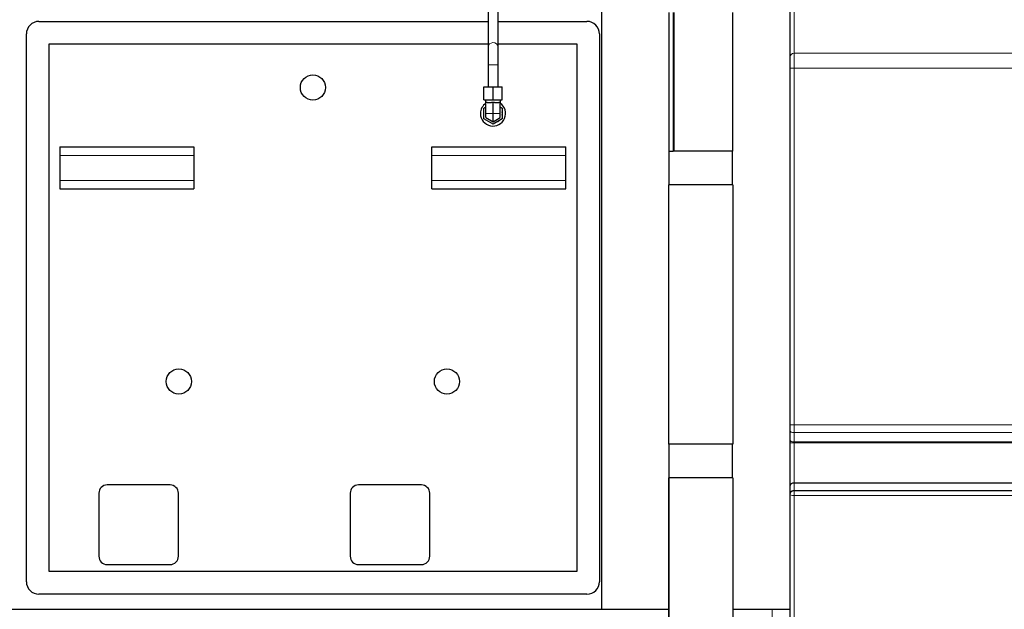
# Model space of a CAD drawing. Header units: inches. Extents: x 0 to 23760, y -13 to 16800.
# Tile 91 of 256: x 1651 to 2826, y 12963 to 13667. Entities that reach past the tile are written whole.
import ezdxf

# ---------------------------------------------------------------- set-up
doc = ezdxf.new("R2010")
doc.units = ezdxf.units.IN
doc.layers.add('1', color=7, linetype='Continuous', true_color=0xffffff)
doc.layers.add('254', color=7, linetype='Continuous', true_color=0xffffff)
doc.styles.add('latin_extended', font='simplex.shx')
doc.dimstyles.get("Standard").update_dxf_attribs({"dimtxt": 0.18, "dimasz": 0.18, "dimexe": 0.18, "dimexo": 0.0625, "dimgap": 0.09, "dimtad": 0, "dimtih": 1, "dimtoh": 1, "dimdec": 4, "dimzin": 0, "dimdsep": 46, "dimtxsty": 'Standard', "dimcen": 0.09, "dimadec": 0, "dimazin": 0, "dimtfac": 1, "dimtdec": 4, "dimtofl": 0, "dimtmove": 0, "dimatfit": 3, "dimfxl": 1, "dimtolj": 1, "dimtzin": 0, "dimarcsym": 0})

# ---------------------------------------------------------------- blocks, each defined once
blk = doc.blocks.new('_U5')
at = {"layer": '254', "color": 3, "linetype": 'Continuous', "lineweight": 13, "transparency": 16777216}
for p, q in [((8914, 13844.8), (8914, 9822.4)), ((1028, 13489.8), (1028, 9822.4)), ((1168, 9862.4), (8774, 9862.4))]:
    blk.add_line(p, q, dxfattribs=at)
at = {"layer": '254', "color": 3, "transparency": 16777216}
for points in [[(1168, 9885.7), (1168, 9839.1), (1028, 9862.4)], [(8774, 9839.1), (8774, 9885.7), (8914, 9862.4)]]:
    blk.add_solid(points, dxfattribs=at)
at = {"layer": 'Defpoints', "color": 0, "transparency": 16777216}
for p in [(8914, 13884.8), (1028, 13529.8), (8914, 9862.4)]:
    blk.add_point(p, dxfattribs=at)
at = {"layer": '254', "color": 2, "lineweight": 13, "transparency": 16777216, "insert": (4727.7, 10072.4), "char_height": 140, "attachment_point": 1, "style": 'latin_extended'}
blk.add_mtext('\\A1;7886', dxfattribs=at)

msp = doc.modelspace()

# ---------------------------------------------------------------- linework, layer by layer
at = {"layer": '1', "color": 2, "linetype": 'Continuous', "lineweight": 25}
for p, q in [((2570.501, 13622.259), (2570.501, 13817.111)), ((2346.001, 12962.802), (2346.001, 13788.802)), ((2210.001, 13695.632), (2210.001, 13634.275)), ((2222.001, 13634.275), (2222.001, 13695.632)), ((2425.951, 13675.55), (2425.951, 13509.802)), ((2431.007, 13675.55), (2431.007, 13509.802)), ((2432.049, 13509.802), (2432.049, 13675.55)), ((2502.051, 13509.802), (2502.051, 13675.55)), ((1674.001, 13664.802), (2209.995, 13664.802)), ((2221.992, 13664.802), (2328.001, 13664.802)), ((1659.001, 12995.802), (1659.001, 13649.802)), ((2343.001, 13649.802), (2343.001, 12995.802)), ((1686.001, 13637.802), (2209.994, 13637.802)), ((1686.001, 13007.802), (1686.001, 13637.802)), ((2221.993, 13637.802), (2316.001, 13637.802)), ((2316.001, 13637.802), (2316.001, 13007.802)), ((2210.001, 13613.03), (2210.001, 13586.802)), ((2222.001, 13586.802), (2222.001, 13613.03)), ((2570.501, 13183.054), (2570.501, 13608.957)), ((2205.001, 13586.802), (2216.001, 13586.802)), ((2205.001, 13571.302), (2205.001, 13586.802)), ((2216.001, 13586.802), (2227.001, 13586.802)), ((2216.001, 13571.302), (2216.001, 13586.802)), ((2227.001, 13571.302), (2227.001, 13586.802)), ((2205.001, 13571.302), (2216.001, 13571.302)), ((2205.001, 13561.152), (2207.501, 13562.596)), ((2207.001, 13571.302), (2207.001, 13567.802)), ((2207.501, 13567.802), (2207.001, 13567.802)), ((2209.189, 13567.802), (2207.501, 13567.802)), ((2207.501, 13554.802), (2207.501, 13567.802)), ((2209.189, 13567.802), (2214.313, 13567.802)), ((2216.001, 13567.802), (2214.313, 13567.802)), ((2216.001, 13571.302), (2227.001, 13571.302)), ((2217.689, 13567.802), (2216.001, 13567.802)), ((2216.001, 13554.802), (2216.001, 13567.802)), ((2217.689, 13567.802), (2222.813, 13567.802)), ((2224.501, 13567.802), (2222.813, 13567.802)), ((2225.001, 13567.802), (2224.501, 13567.802)), ((2224.501, 13554.802), (2224.501, 13567.802)), ((2224.501, 13562.596), (2227.001, 13561.152)), ((2225.001, 13567.802), (2225.001, 13571.302)), ((2205.001, 13548.451), (2205.001, 13561.152)), ((2207.501, 13549.894), (2207.501, 13554.802)), ((2216.001, 13544.987), (2216.001, 13554.802)), ((2224.501, 13549.894), (2224.501, 13554.802)), ((2227.001, 13561.152), (2227.001, 13548.451)), ((2216.001, 13542.1), (2205.001, 13548.451)), ((2207.501, 13549.894), (2216.001, 13544.987)), ((2216.001, 13544.987), (2224.501, 13549.894)), ((2227.001, 13548.451), (2216.001, 13542.1)), ((1699.001, 13514.802), (1859.001, 13514.802)), ((1699.001, 13514.802), (1699.001, 13504.802)), ((1699.001, 13504.802), (1699.001, 13474.802)), ((1859.001, 13514.802), (1859.001, 13504.802)), ((1859.001, 13504.802), (1859.001, 13474.802)), ((2143.001, 13504.802), (2143.001, 13514.802)), ((2143.001, 13514.802), (2303.001, 13514.802)), ((2143.001, 13474.802), (2143.001, 13504.802)), ((2303.001, 13504.802), (2303.001, 13514.802)), ((2303.001, 13474.802), (2303.001, 13504.802)), ((2425.951, 13509.802), (2431.007, 13509.802)), ((2426.001, 13509.802), (2426.001, 13469.802)), ((2431.007, 13509.802), (2431.05, 13509.802)), ((2432.092, 13509.802), (2431.05, 13509.802)), ((2451.717, 13509.802), (2432.049, 13509.802)), ((2502.051, 13509.802), (2451.717, 13509.802)), ((2502.001, 13469.802), (2502.001, 13509.802)), ((1699.001, 13474.802), (1699.001, 13464.802)), ((1859.001, 13474.802), (1859.001, 13464.802)), ((2143.001, 13464.802), (2143.001, 13474.802)), ((2303.001, 13464.802), (2303.001, 13474.802)), ((2464.001, 13469.802), (2425.964, 13469.802)), ((2425.964, 13159.802), (2425.964, 13469.802)), ((2502.038, 13469.802), (2464.001, 13469.802)), ((2502.038, 13469.802), (2502.038, 13159.802)), ((1699.001, 13464.802), (1859.001, 13464.802)), ((2143.001, 13464.802), (2303.001, 13464.802)), ((2570.501, 13164.887), (2570.501, 13176.129)), ((2464.001, 13159.802), (2425.964, 13159.802)), ((2426.001, 13159.802), (2426.001, 13119.802)), ((2502.038, 13159.802), (2464.001, 13159.802)), ((2502.001, 13119.802), (2502.001, 13159.802)), ((2570.501, 13110.566), (2570.501, 13161.653)), ((2425.959, 13119.802), (2425.97, 13119.802)), ((2425.959, 13119.802), (2425.959, 12935.139)), ((2425.97, 12935.139), (2425.97, 13119.802)), ((2464.001, 13119.802), (2425.97, 13119.802)), ((2502.043, 13119.802), (2464.001, 13119.802)), ((2502.043, 13119.802), (2502.043, 12935.139)), ((1830.501, 13111.302), (1755.501, 13111.302)), ((2130.501, 13111.302), (2055.501, 13111.302)), ((2570.501, 13101.101), (2570.501, 13110.566)), ((2936.001, 13113.6), (2575.501, 13113.6)), ((2936.001, 13104.327), (2575.501, 13104.327)), ((1745.501, 13101.302), (1745.501, 13026.302)), ((1840.501, 13026.302), (1840.501, 13101.302)), ((2045.501, 13101.302), (2045.501, 13026.302)), ((2140.501, 13026.302), (2140.501, 13101.302)), ((2570.501, 12802.894), (2570.501, 13100.124)), ((1755.501, 13016.302), (1830.501, 13016.302)), ((2055.501, 13016.302), (2130.501, 13016.302)), ((2316.001, 13007.802), (1686.001, 13007.802)), ((2328.001, 12980.802), (1674.001, 12980.802)), ((1634.001, 12962.802), (2346.001, 12962.802)), ((2346.001, 12962.802), (2425.959, 12962.802)), ((2502.044, 12962.802), (2570.5, 12962.802))]:
    msp.add_line(p, q, dxfattribs=at)
at = {"layer": '1', "color": 110, "linetype": 'Continuous', "lineweight": 13}
for p, q in [((2575.501, 13820.567), (2575.501, 13626.694)), ((2936.001, 13626.694), (2575.501, 13626.694)), ((2222.001, 13613.03), (2210.001, 13613.03)), ((2575.501, 13608.957), (2570.501, 13608.957)), ((2575.501, 13608.957), (2575.501, 13183.054)), ((2936.001, 13608.957), (2575.501, 13608.957)), ((2207.501, 13554.802), (2216.001, 13554.802)), ((2216.001, 13554.802), (2224.501, 13554.802)), ((1699.001, 13504.802), (1859.001, 13504.802)), ((2143.001, 13504.802), (2303.001, 13504.802)), ((1699.001, 13474.802), (1859.001, 13474.802)), ((2143.001, 13474.802), (2303.001, 13474.802)), ((2575.501, 13183.054), (2570.501, 13183.054)), ((2936.001, 13183.054), (2575.501, 13183.054)), ((2575.501, 13173.82), (2575.501, 13162.578)), ((2936.001, 13173.82), (2575.501, 13173.82)), ((2575.501, 13161.653), (2570.501, 13161.653)), ((2936.001, 13162.578), (2575.501, 13162.578)), ((2575.501, 13161.653), (2575.501, 13113.6)), ((2936.001, 13161.653), (2575.501, 13161.653)), ((2575.501, 13113.6), (2575.501, 13104.327)), ((2575.501, 13098.686), (2575.501, 12799.796)), ((2936.001, 13098.686), (2575.501, 13098.686)), ((2549.342, 12962.802), (2549.342, 12952.802))]:
    msp.add_line(p, q, dxfattribs=at)
at = {"layer": '1', "color": 2, "linetype": 'Continuous', "lineweight": 25}
for centre in [(2001.001, 13585.802), (1841.001, 13234.802), (2161.001, 13234.802)]:
    msp.add_circle(centre, 15, dxfattribs=at)
for centre, radius, start, end in [((1674.001, 13649.802), 15, 90, 180), ((2328.001, 13649.802), 15, 0, 90), ((2216.001, 13554.802), 15, 124.515, 180), ((2216.001, 13554.802), 15, 180, 55.479375), ((2216.175, 13554.802), 10.999, 349.829669, 10.170331), ((2216.175, 13554.802), 10.999, 292.841994, 307.158006), ((1755.501, 13101.302), 10, 90, 180), ((1830.501, 13101.302), 10, 0, 90), ((2055.501, 13101.302), 10, 90, 180), ((2130.501, 13101.302), 10, 0, 90), ((1755.501, 13026.302), 10, 180, 270), ((1830.501, 13026.302), 10, 270, 0), ((2055.501, 13026.302), 10, 180, 270), ((2130.501, 13026.302), 10, 270, 0), ((1674.001, 12995.802), 15, 180, 270), ((2328.001, 12995.802), 15, 270, 0)]:
    msp.add_arc(centre, radius, start, end, dxfattribs=at)
at = {"layer": '1', "color": 110, "linetype": 'Continuous', "lineweight": 13}
for centre, major_axis, ratio, start_param, end_param in [((2216.001, 13634.275), (6, 0), 0.84982774, 0.00991567, 3.1492503), ((2575.501, 13622.259), (5, 0), 0.88701083, 1.57079633, 3.14159265), ((2575.501, 13176.129), (5, 0), 0.46174861, 3.14159265, 4.71238898), ((2575.501, 13164.887), (5, 0), 0.46174861, 3.14159265, 4.71238898), ((2575.501, 13100.124), (5, 0), 0.28755689, 3.14159265, 4.71238898)]:
    msp.add_ellipse(centre, major_axis=major_axis, ratio=ratio, start_param=start_param, end_param=end_param, dxfattribs=at)
at = {"layer": '1', "color": 2, "linetype": 'Continuous', "lineweight": 25}
msp.add_ellipse((2575.501, 13110.566), major_axis=(-5, 0), ratio=0.60681526, start_param=4.71238898, end_param=6.28318531, dxfattribs=at)
for points, knots in [([(2210.001, 13634.239), (2210.001, 13633.093), (2210.001, 13630.448), (2210.001, 13625.301), (2210.001, 13619.345), (2210.001, 13615.186), (2210.001, 13613.03)], [0, 0, 0, 0, 0.2500727, 0.50000111, 0.74992895, 1, 1, 1, 1]), ([(2222.001, 13613.03), (2222.001, 13615.193), (2222.001, 13619.366), (2222.001, 13625.342), (2222.001, 13630.508), (2222.001, 13633.162), (2222.001, 13634.312)], [0, 0, 0, 0, 0.24999674, 0.5000011, 0.7500049, 1, 1, 1, 1]), ([(2570.501, 13608.957), (2570.501, 13609.301), (2570.501, 13609.643), (2570.501, 13610.322), (2570.501, 13610.998), (2570.501, 13612), (2570.501, 13612.661), (2570.501, 13613.153), (2570.501, 13613.399), (2570.501, 13613.643), (2570.501, 13613.806), (2570.501, 13613.887), (2570.501, 13614.292), (2570.501, 13614.61), (2570.501, 13615.235), (2570.501, 13615.849), (2570.501, 13616.736), (2570.501, 13617.305), (2570.501, 13617.723), (2570.501, 13617.93), (2570.501, 13618.134), (2570.501, 13618.269), (2570.501, 13618.336), (2570.501, 13618.67), (2570.501, 13619.185), (2570.501, 13619.907), (2570.501, 13620.577), (2570.501, 13620.989), (2570.501, 13621.285), (2570.501, 13621.43), (2570.501, 13621.57), (2570.501, 13621.662), (2570.501, 13621.707), (2570.501, 13621.931), (2570.501, 13622.1), (2570.501, 13622.259)], [0, 0, 0, 0, 0.0625, 0.0625, 0.125, 0.1875, 0.25, 0.25, 0.28125, 0.296875, 0.296875, 0.3125, 0.3125, 0.375, 0.375, 0.4375, 0.5, 0.5625, 0.5625, 0.59375, 0.609375, 0.609375, 0.625, 0.625, 0.6875, 0.75, 0.8125, 0.875, 0.875, 0.90625, 0.921875, 0.921875, 0.9375, 0.9375, 1, 1, 1, 1]), ([(2570.501, 13176.129), (2570.501, 13176.397), (2570.501, 13176.939), (2570.501, 13177.491), (2570.501, 13178.328), (2570.501, 13178.897), (2570.501, 13179.767), (2570.501, 13180.06), (2570.501, 13180.503), (2570.501, 13180.651), (2570.501, 13180.875), (2570.501, 13180.95), (2570.501, 13181.099), (2570.501, 13181.174), (2570.501, 13181.848), (2570.501, 13182.45), (2570.501, 13183.054)], [0, 0, 0, 0, 0.125, 0.25, 0.25, 0.5, 0.5, 0.625, 0.625, 0.6875, 0.6875, 0.71875, 0.71875, 0.75, 0.75, 1, 1, 1, 1]), ([(2570.501, 13161.653), (2570.501, 13161.935), (2570.501, 13162.214), (2570.501, 13162.767), (2570.501, 13163.041), (2570.501, 13163.447), (2570.501, 13163.582), (2570.501, 13163.783), (2570.501, 13163.85), (2570.501, 13163.983), (2570.501, 13164.05), (2570.501, 13164.379), (2570.501, 13164.636), (2570.501, 13164.887)], [0, 0, 0, 0, 0.25, 0.25, 0.5, 0.5, 0.625, 0.625, 0.6875, 0.6875, 0.75, 0.75, 1, 1, 1, 1]), ([(2575.501, 13104.327), (2575.324, 13104.327), (2575.149, 13104.321), (2574.803, 13104.296), (2574.631, 13104.277), (2574.291, 13104.227), (2574.123, 13104.196), (2573.79, 13104.122), (2573.628, 13104.08), (2573.314, 13103.984), (2573.162, 13103.932), (2572.866, 13103.816), (2572.723, 13103.754), (2572.446, 13103.619), (2572.314, 13103.548), (2572.064, 13103.399), (2571.946, 13103.322), (2571.722, 13103.161), (2571.616, 13103.077), (2571.492, 13102.969), (2571.468, 13102.947), (2571.42, 13102.903), (2571.35, 13102.838), (2571.284, 13102.771), (2571.158, 13102.637), (2571.081, 13102.547), (2570.942, 13102.364), (2570.88, 13102.272), (2570.811, 13102.156), (2570.798, 13102.132), (2570.772, 13102.086), (2570.759, 13102.063), (2570.723, 13101.993), (2570.701, 13101.946), (2570.64, 13101.808), (2570.606, 13101.716), (2570.553, 13101.536), (2570.534, 13101.447), (2570.514, 13101.315), (2570.507, 13101.25), (2570.502, 13101.175), (2570.502, 13101.143), (2570.501, 13101.122), (2570.501, 13101.111), (2570.501, 13101.101)], [0, 0, 0, 0, 0.0625, 0.0625, 0.125, 0.125, 0.1875, 0.1875, 0.25, 0.25, 0.3125, 0.3125, 0.375, 0.375, 0.4375, 0.4375, 0.5, 0.5, 0.5625, 0.5625, 0.578125, 0.578125, 0.59375, 0.625, 0.625, 0.6875, 0.6875, 0.75, 0.75, 0.765625, 0.765625, 0.78125, 0.78125, 0.8125, 0.8125, 0.875, 0.875, 0.9375, 0.9375, 0.96875, 0.984375, 0.9921875, 0.9921875, 1, 1, 1, 1]), ([(2570.501, 13100.124), (2570.501, 13100.283), (2570.501, 13100.445), (2570.501, 13100.77), (2570.501, 13100.935), (2570.501, 13101.101)], [0, 0, 0, 0, 0.5, 0.5, 1, 1, 1, 1])]:
    msp.add_open_spline(points, degree=3, knots=knots, dxfattribs=at)
at = {"layer": '1', "color": 110, "linetype": 'Continuous', "lineweight": 13}
for points, knots in [([(2575.501, 13626.694), (2575.501, 13626.483), (2575.501, 13626.257), (2575.501, 13625.958), (2575.501, 13625.898), (2575.501, 13625.775), (2575.501, 13625.589), (2575.501, 13625.396), (2575.501, 13625.001), (2575.501, 13624.451), (2575.501, 13623.558), (2575.501, 13622.916), (2575.501, 13622.252), (2575.501, 13621.908), (2575.501, 13621.463), (2575.501, 13621.374), (2575.501, 13621.193), (2575.501, 13620.922), (2575.501, 13620.646), (2575.501, 13620.088), (2575.501, 13619.329), (2575.501, 13618.146), (2575.501, 13617.328), (2575.501, 13616.495), (2575.501, 13616.071), (2575.501, 13615.585), (2575.501, 13615.531), (2575.501, 13615.422), (2575.501, 13615.26), (2575.501, 13614.88), (2575.501, 13614.552), (2575.501, 13613.896), (2575.501, 13613.015), (2575.501, 13611.679), (2575.501, 13610.778), (2575.501, 13609.871), (2575.501, 13609.415), (2575.501, 13608.957)], [0, 0, 0, 0, 0.0625, 0.0625, 0.078125, 0.078125, 0.09375, 0.125, 0.125, 0.1875, 0.25, 0.3125, 0.3125, 0.375, 0.375, 0.390625, 0.390625, 0.40625, 0.4375, 0.4375, 0.5, 0.5625, 0.625, 0.625, 0.6875, 0.6875, 0.6953125, 0.6953125, 0.703125, 0.71875, 0.75, 0.75, 0.8125, 0.875, 0.9375, 0.9375, 1, 1, 1, 1]), ([(2575.501, 13183.054), (2575.501, 13182.652), (2575.501, 13181.85), (2575.501, 13181.051), (2575.501, 13180.553), (2575.501, 13180.454), (2575.501, 13180.255), (2575.501, 13180.155), (2575.501, 13179.857), (2575.501, 13179.66), (2575.501, 13179.07), (2575.501, 13178.29), (2575.501, 13177.14), (2575.501, 13176.011), (2575.501, 13175.272), (2575.501, 13174.814), (2575.501, 13174.723), (2575.501, 13174.541), (2575.501, 13174.45), (2575.501, 13174.178), (2575.501, 13173.999), (2575.501, 13173.82)], [0, 0, 0, 0, 0.125, 0.25, 0.25, 0.28125, 0.28125, 0.3125, 0.3125, 0.375, 0.375, 0.5, 0.625, 0.75, 0.875, 0.875, 0.90625, 0.90625, 0.9375, 0.9375, 1, 1, 1, 1]), ([(2575.501, 13162.578), (2575.501, 13162.506), (2575.501, 13162.433), (2575.501, 13162.32), (2575.501, 13162.281), (2575.501, 13162.205), (2575.501, 13162.166), (2575.501, 13162.05), (2575.501, 13161.972), (2575.501, 13161.814), (2575.501, 13161.734), (2575.501, 13161.653)], [0, 0, 0, 0, 0.25, 0.25, 0.375, 0.375, 0.5, 0.5, 0.75, 0.75, 1, 1, 1, 1]), ([(2575.501, 13104.327), (2575.501, 13104.313), (2575.501, 13104.299), (2575.501, 13104.27), (2575.501, 13104.227), (2575.501, 13104.126), (2575.501, 13103.924), (2575.501, 13103.75), (2575.501, 13103.4), (2575.501, 13103.165), (2575.501, 13102.81), (2575.501, 13102.691), (2575.501, 13102.454), (2575.501, 13102.335), (2575.501, 13101.978), (2575.501, 13101.74), (2575.501, 13101.382), (2575.501, 13101.263), (2575.501, 13101.084), (2575.501, 13101.024), (2575.501, 13100.905), (2575.501, 13100.607), (2575.501, 13099.84), (2575.501, 13099.144), (2575.501, 13098.686)], [0, 0, 0, 0, 0.0078125, 0.0078125, 0.015625, 0.03125, 0.0625, 0.125, 0.125, 0.25, 0.25, 0.3125, 0.3125, 0.375, 0.375, 0.5, 0.5, 0.5625, 0.5625, 0.59375, 0.59375, 0.625, 0.75, 1, 1, 1, 1])]:
    msp.add_open_spline(points, degree=3, knots=knots, dxfattribs=at)

# ---------------------------------------------------------------- dimensions: what is measured, and where the dimension line sits
at = {"layer": '254', "color": 2, "linetype": 'Continuous', "lineweight": 13}
dim = msp.add_linear_dim(base=(8914.001, 9862.408), p1=(1028.021, 13529.802), p2=(8914.001, 13884.794), dimstyle='Standard', override={"dimscale": 40, "dimtxt": 3.5, "dimasz": 3.5, "dimexe": 1, "dimexo": 1, "dimgap": 1.75, "dimtad": 1, "dimtih": 1, "dimtoh": 0, "dimdec": 0, "dimlfac": 1, "dimzin": 8, "dimdsep": 46, "dimlunit": 2, "dimtxsty": 'latin_extended', "dimsah": 1, "dimse1": 0, "dimse2": 0, "dimsd1": 0, "dimsd2": 0, "dimclrd": 3, "dimclre": 3, "dimclrt": 2, "dimtol": 0, "dimtm": -0.1, "dimtfac": 0.714286, "dimtdec": 3, "dimtofl": 1, "dimtmove": 0, "dimtzin": 8, "dimlwd": 13, "dimlwe": 13}, dxfattribs=at)
dim.commit()
dim.dimension.update_dxf_attribs({"geometry": '_U5', "text_midpoint": (4971.011, 9862.408), "dimtype": 160})

doc.saveas('drawing.dxf')
